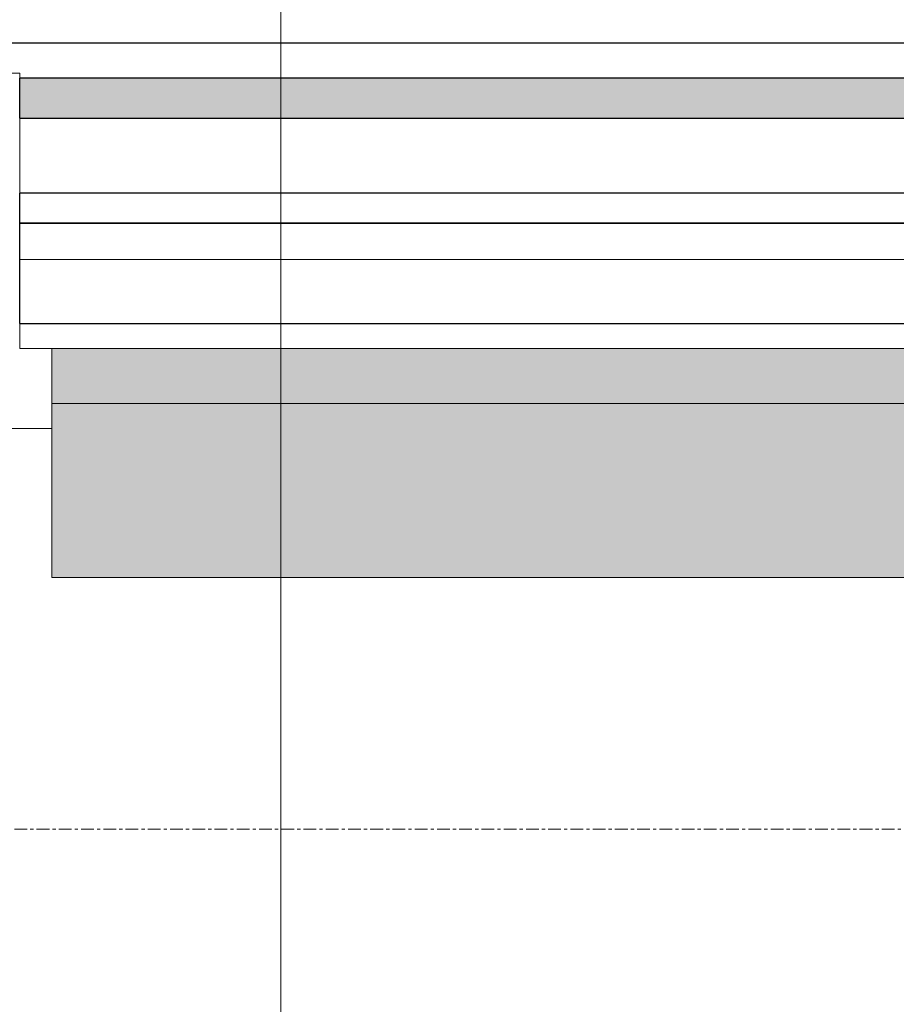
# Model space of a CAD drawing. Header units: millimetres. Extents: x 3625 to 132892, y -52547 to 67182.
# Tile 222 of 256: x 60805 to 61681, y 35653 to 36636. Entities that reach past the tile are written whole.
import ezdxf

# ---------------------------------------------------------------- set-up
doc = ezdxf.new("R2010")
doc.units = ezdxf.units.MM
doc.linetypes.add('stramien', pattern=[22.225, 12.7, -3.175, 3.175, -3.175])
for name, color, linetype, lineweight in [('A-CLNG-IDEN', 6, 'Continuous', 18), ('A-FLOR-CASE', 3, 'Continuous', 18), ('A-GLAZ', 6, 'Continuous', 18), ('S-GRID', 1, 'Continuous', 18)]:
    doc.layers.add(name, color=color, linetype=linetype, lineweight=lineweight)

# ---------------------------------------------------------------- blocks, each defined once
blk = doc.blocks.new('22_KU_koof biinenzijde metselwerkgevel hoogte 850mm diepte 600mm - Type-823429-Plotview plafond begane grond - 1 op 100')
at = {"layer": 'A-FLOR-CASE'}
blk.add_line((212.01, 0), (172.18, 0), dxfattribs=at)
blk = doc.blocks.new('31_KA_Houten kozijn metselwerkgevel toiletgroep verdieping - 31_KA_Houten kozijn metselwerkgevel toiletgroep verdieping-V218-Plotview plafond begane grond - 1 op 100')
at = {"layer": 'A-GLAZ'}
for p, q in [((-706.5, 210.1), (-706.5, 180.1)), ((-706.5, 210.1), (706.5, 210.1)), ((-706.5, 180.1), (-706.5, 180.1)), ((-651.65, 180.1), (-706.5, 180.1)), ((-688.5, 175), (-688.5, 180.1))]:
    blk.add_line(p, q, dxfattribs=at)
blk = doc.blocks.new('31_KA_Dubbel houten kozijn metselwerkgevel toiletruimten begane grond - 31_KA_Dubbel houten kozijn metselwerkgevel toiletruimten begane grond-V271-Plotview plafond begane grond - 1 op 100')
at = {"layer": 'A-GLAZ', "lineweight": 25}
for points in [[(333.63, 323.6), (-777.5, 323.6), (-777.5, 150.1), (656.5, 150.1), (656.5, 323.6)], [(656.5, 150.1), (-777.5, 150.1), (-777.5, 95), (656.5, 95)]]:
    blk.add_hatch(color=256, dxfattribs=at).paths.add_polyline_path(points, flags=0)
at = {"layer": 'A-GLAZ'}
h = blk.add_hatch(dxfattribs=at)
h.set_pattern_fill('FP_400', color=256, style=0, pattern_type=2)
h.set_pattern_definition([(180, (61493.75, 36403.2), (-1e-14, -100), [])])
h.paths.add_polyline_path([(-903.45, 70), (-2418.16, 70), (-2418.16, -30), (688.5, -30), (688.5, 70), (333.63, 70)], flags=0)
at = {"layer": 'A-GLAZ', "lineweight": 25}
h = blk.add_hatch(color=256, dxfattribs=at)
h.paths.add_polyline_path([(-903.45, -135), (-2433.16, -135), (-2433.16, -175), (-866.33, -175), (-866.33, -135)], flags=0)
h.paths.add_polyline_path([(-863.33, -135), (-863.33, -175), (688.5, -175), (688.5, -135), (333.63, -135)], flags=0)
at = {"layer": 'A-GLAZ'}
for p, q in [((656.5, 323.6), (-777.5, 323.6)), ((656.5, 323.6), (656.5, 150.1)), ((-777.5, 150.1), (656.5, 150.1)), ((656.5, 150.1), (-777.5, 150.1)), ((656.5, 150.1), (656.5, 95)), ((-2418.16, 95), (688.47, 95)), ((688.47, 95), (688.47, 70)), ((688.47, -60), (688.47, -135)), ((688.47, -175), (688.47, -180)), ((688.47, -180), (703.5, -180)), ((-2433.16, -210), (703.5, -210))]:
    blk.add_line(p, q, dxfattribs=at)
at = {"layer": 'A-GLAZ', "lineweight": 25}
for p, q in [((688.5, 70), (-2418.16, 70)), ((688.5, 70), (688.5, -30)), ((-2418.16, -30), (688.5, -30)), ((688.5, -30), (-2418.16, -30)), ((688.5, -30), (688.5, -60)), ((-2418.16, -60), (688.5, -60)), ((688.5, -135), (-863.33, -135)), ((688.5, -135), (688.5, -175)), ((-863.33, -175), (688.5, -175))]:
    blk.add_line(p, q, dxfattribs=at)

msp = doc.modelspace()

# ---------------------------------------------------------------- linework, layer by layer
at = {"layer": 'A-CLNG-IDEN'}
msp.add_line((61066.18, 35198.98), (61066.18, 37473.52), dxfattribs=at)
at = {"layer": 'S-GRID', "linetype": 'stramien'}
msp.add_line((27284.67, 35828.2), (93295.24, 35828.2), dxfattribs=at)

# ---------------------------------------------------------------- block references
at = {"layer": 'A-FLOR-CASE'}
msp.add_blockref('22_KU_koof biinenzijde metselwerkgevel hoogte 850mm diepte 600mm - Type-823429-Plotview plafond begane grond - 1 op 100', (60625.24, 36228.2), dxfattribs=at)
at = {"layer": 'A-GLAZ', "lineweight": 25}
msp.add_blockref('31_KA_Houten kozijn metselwerkgevel toiletgroep verdieping - 31_KA_Houten kozijn metselwerkgevel toiletgroep verdieping-V218-Plotview plafond begane grond - 1 op 100', (61441.91, 36403.2), dxfattribs=at)
at = {"layer": 'A-GLAZ', "lineweight": 25, "rotation": 180}
msp.add_blockref('31_KA_Dubbel houten kozijn metselwerkgevel toiletruimten begane grond - 31_KA_Dubbel houten kozijn metselwerkgevel toiletruimten begane grond-V271-Plotview plafond begane grond - 1 op 100', (61493.75, 36403.2), dxfattribs=at)

doc.saveas('drawing.dxf')
